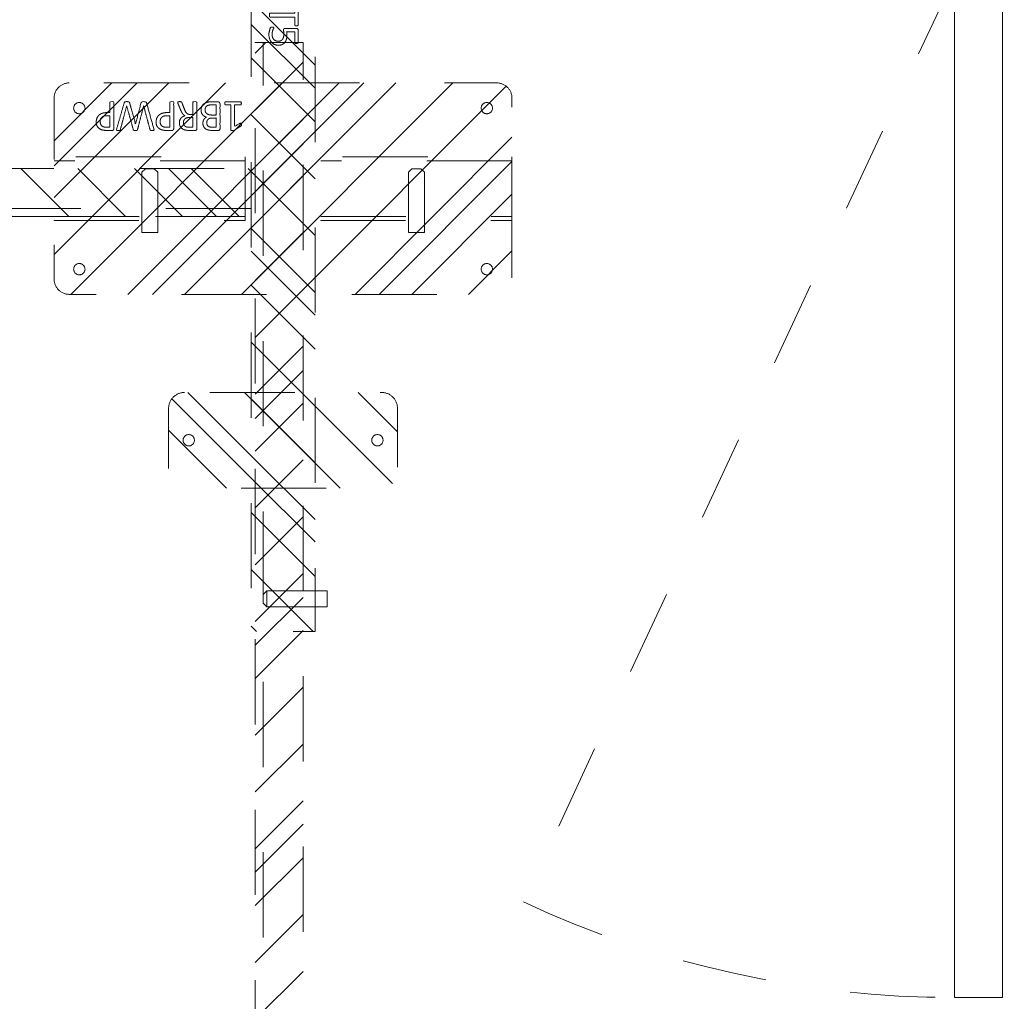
# Model space of a CAD drawing. Header units: inches. Extents: x -462 to -293, y -254 to -12.
# Tile 55 of 89: x -374 to -359, y -46 to -31. Entities that reach past the tile are written whole.
import ezdxf

# ---------------------------------------------------------------- set-up
doc = ezdxf.new("R2010")
doc.units = ezdxf.units.IN
doc.header["$LTSCALE"] = 32
doc.header["$MEASUREMENT"] = 0
doc.header["$PDMODE"] = 1
doc.header["$PDSIZE"] = -2
doc.linetypes.add('Dash Style-1', pattern=[0.083328, 0.041656, -0.041672])
for name, color, linetype, lineweight in [('DashLine', 7, 'Dash Style-1', 13), ('DashLineFill', 7, 'Dash Style-1', 13), ('Drawing', 7, 'Continuous', 18), ('Metal-DeskStructure', 7, 'Continuous', 13), ('None', 7, 'Continuous', 18), ('SolidLine', 7, 'Continuous', 15)]:
    doc.layers.add(name, color=color, linetype=linetype, lineweight=lineweight)
pattern_1 = [(45, (0, 0), (-1.61302, 1.93572), []), (45, (-1.0608, 1.0608), (-0.472346, 0.416761), [])]

# ---------------------------------------------------------------- blocks, each defined once
blk = doc.blocks.new('Group-12')
at = {"layer": 'DashLine'}
blk.add_rational_spline([(3.426, -2.559), (3.426, -37.775), (3.426, -72.991), (3.426, -74.528), (1.89, -74.528), (-11.029, -74.547), (-23.947, -74.567), (-25.25, -74.462), (-25.476, -73.175), (-27.406, -52.622), (-29.336, -32.069), (-29.645, -28.78), (-29.645, -25.472), (-29.646, -14.016), (-29.646, -2.559), (-13.11, -2.559), (3.426, -2.559)], [1, 1, 1, 0.707106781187, 1, 1, 1, 1, 1, 1, 1, 1, 1, 1, 1, 1, 1], degree=2, knots=[0, 0, 0, 0.343773, 0.343773, 0.354376, 0.354376, 0.480484, 0.480484, 0.493239, 0.493239, 0.694763, 0.694763, 0.727018, 0.727018, 0.838741, 0.838741, 1, 1, 1], dxfattribs=at)
at = {"layer": 'SolidLine'}
blk.add_rational_spline([(4.882, -2.559), (4.882, -37.775), (4.882, -72.991), (4.882, -75.984), (1.89, -75.984), (-11.024, -76.004), (-23.937, -76.024), (-26.489, -75.818), (-26.926, -73.311), (-28.857, -52.759), (-30.787, -32.206), (-31.101, -28.847), (-31.102, -25.472), (-31.102, -14.016), (-31.102, -2.559), (-13.11, -2.559), (4.882, -2.559)], [1, 1, 1, 0.707106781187, 1, 1, 1, 1, 1, 1, 1, 1, 1, 1, 1, 1, 1], degree=2, knots=[0, 0, 0, 0.330467, 0.330467, 0.350321, 0.350321, 0.471501, 0.471501, 0.49552, 0.49552, 0.690342, 0.690342, 0.722181, 0.722181, 0.830262, 0.830262, 1, 1, 1], dxfattribs=at)
blk = doc.blocks.new('Group-28')
at = {"layer": 'DashLine'}
blk.add_line((-12.008, -16.211), (-18.759, -30.688), dxfattribs=at)
blk.add_arc((-12.008, -16.211), 15.974, 245, 270, dxfattribs=at)
at = {"layer": 'SolidLine', "flags": 128}
blk.add_lwpolyline([(-11.26, -16.211), (-11.26, -32.185), (-12.008, -32.185), (-12.008, -16.211)], close=True, dxfattribs=at)
blk = doc.blocks.new('Group-48')
at = {"layer": 'DashLine'}
for p, q in [((20.086, 0.689), (19.836, 0.689)), ((19.836, 0.689), (19.836, -0.255)), ((20.086, -0.255), (20.086, 0.689)), ((19.836, -0.255), (19.892, -0.311)), ((19.84, -0.255), (19.836, -0.255)), ((19.852, -0.255), (19.84, -0.255)), ((19.872, -0.255), (19.852, -0.255)), ((19.898, -0.255), (19.872, -0.255)), ((19.928, -0.255), (19.898, -0.255)), ((19.961, -0.255), (19.928, -0.255)), ((19.993, -0.255), (19.961, -0.255)), ((20.023, -0.255), (19.993, -0.255)), ((20.049, -0.255), (20.023, -0.255)), ((20.029, -0.311), (20.086, -0.255)), ((20.069, -0.255), (20.049, -0.255)), ((20.081, -0.255), (20.069, -0.255)), ((20.086, -0.255), (20.081, -0.255)), ((19.901, -0.311), (19.892, -0.311)), ((19.912, -0.311), (19.901, -0.311)), ((19.926, -0.311), (19.912, -0.311)), ((19.943, -0.311), (19.926, -0.311)), ((19.978, -0.311), (19.943, -0.311)), ((19.995, -0.311), (19.978, -0.311)), ((20.009, -0.311), (19.995, -0.311)), ((20.02, -0.311), (20.009, -0.311)), ((20.027, -0.311), (20.02, -0.311)), ((20.029, -0.311), (20.027, -0.311))]:
    blk.add_line(p, q, dxfattribs=at)
blk = doc.blocks.new('Group-49')
at = {"layer": 'Metal-DeskStructure', "color": 7}
for points, knots in [([(9.57, -0.189), (9.57, -0.197), (9.568, -0.211), (9.559, -0.213), (9.44, -0.213), (9.321, -0.213), (9.318, -0.212), (9.314, -0.206), (9.312, -0.197), (9.312, -0.184), (9.314, -0.175), (9.316, -0.169), (9.321, -0.165), (9.37, -0.165), (9.417, -0.165), (9.417, 0.004), (9.417, 0.174), (9.374, 0.148), (9.331, 0.122), (9.325, 0.121), (9.316, 0.119), (9.312, 0.122), (9.31, 0.133), (9.31, 0.146), (9.31, 0.156), (9.312, 0.161), (9.316, 0.165), (9.319, 0.167), (9.371, 0.2), (9.423, 0.233), (9.425, 0.235), (9.428, 0.235), (9.434, 0.237), (9.451, 0.237), (9.469, 0.237), (9.474, 0.233), (9.476, 0.229), (9.476, 0.031), (9.476, -0.165), (9.517, -0.165), (9.561, -0.165), (9.565, -0.169), (9.569, -0.175), (9.57, -0.184), (9.57, -0.189)], [0, 0, 0, 0.00261, 0.007831, 0.010441, 0.176195, 0.178805, 0.181415, 0.184026, 0.186636, 0.188594, 0.190551, 0.192509, 0.194467, 0.244389, 0.244389, 0.424498, 0.424498, 0.47805, 0.47805, 0.484241, 0.490432, 0.496622, 0.502813, 0.507071, 0.510941, 0.514811, 0.518682, 0.518682, 0.576295, 0.576295, 0.578743, 0.58119, 0.583638, 0.590247, 0.593184, 0.596122, 0.599059, 0.911881, 0.911881, 0.976501, 0.982376, 0.988251, 0.994125, 1, 1, 1]), ([(9.942, -0.084), (9.942, -0.106), (9.93, -0.141), (9.912, -0.171), (9.884, -0.191), (9.835, -0.213), (9.727, -0.213), (9.661, -0.213), (9.646, -0.202), (9.646, 0.011), (9.646, 0.224), (9.661, 0.235), (9.719, 0.235), (9.811, 0.235), (9.862, 0.218), (9.895, 0.191), (9.914, 0.148), (9.914, 0.106), (9.906, 0.076), (9.892, 0.052), (9.868, 0.032), (9.855, 0.026), (9.873, 0.023), (9.905, 0.004), (9.929, -0.023), (9.942, -0.062), (9.942, -0.084)], [0, 0, 0, 0.031455, 0.06291, 0.094366, 0.125821, 0.188731, 0.266159, 0.275837, 0.285516, 0.435531, 0.44521, 0.454888, 0.521427, 0.574659, 0.627891, 0.681123, 0.734355, 0.762747, 0.791139, 0.819531, 0.847924, 0.847924, 0.885943, 0.923962, 0.961981, 1, 1, 1]), ([(9.853, 0.115), (9.853, 0.132), (9.844, 0.157), (9.823, 0.176), (9.792, 0.185), (9.737, 0.185), (9.705, 0.185), (9.705, 0.113), (9.705, 0.041), (9.739, 0.041), (9.796, 0.041), (9.825, 0.052), (9.844, 0.073), (9.853, 0.1), (9.853, 0.115)], [0, 0, 0, 0.074499, 0.148998, 0.223496, 0.297995, 0.395417, 0.395417, 0.61891, 0.61891, 0.724928, 0.793696, 0.862464, 0.931232, 1, 1, 1]), ([(10.308, -0.204), (10.308, -0.208), (10.306, -0.212), (10.299, -0.213), (10.286, -0.215), (10.267, -0.215), (10.256, -0.213), (10.249, -0.212), (10.245, -0.206), (10.243, -0.201), (10.223, -0.148), (10.203, -0.095), (10.195, -0.077), (10.181, -0.047), (10.158, -0.025), (10.129, -0.014), (10.089, -0.014), (10.07, -0.014), (10.07, -0.109), (10.07, -0.208), (10.066, -0.212), (10.059, -0.213), (10.048, -0.215), (10.031, -0.215), (10.02, -0.213), (10.013, -0.212), (10.009, -0.208), (10.009, 0.003), (10.009, 0.224), (10.024, 0.235), (10.079, 0.235), (10.144, 0.235), (10.166, 0.233), (10.175, 0.231), (10.201, 0.228), (10.241, 0.207), (10.267, 0.178), (10.282, 0.139), (10.282, 0.095), (10.269, 0.058), (10.247, 0.03), (10.214, 0.012), (10.195, 0.004), (10.206, -0.001), (10.225, -0.016), (10.24, -0.036), (10.253, -0.064), (10.26, -0.081), (10.28, -0.129), (10.3, -0.178), (10.306, -0.191), (10.308, -0.202), (10.308, -0.204)], [0, 0, 0, 0.004018, 0.008035, 0.012053, 0.01607, 0.020088, 0.024105, 0.028123, 0.03214, 0.03214, 0.070951, 0.070951, 0.084634, 0.098317, 0.112001, 0.125684, 0.138745, 0.138745, 0.202807, 0.205295, 0.207782, 0.21027, 0.212758, 0.214748, 0.216739, 0.218729, 0.220719, 0.332671, 0.339637, 0.346603, 0.391882, 0.407555, 0.423229, 0.423229, 0.466696, 0.510164, 0.553631, 0.597099, 0.640566, 0.684033, 0.727501, 0.770968, 0.770968, 0.798042, 0.825115, 0.852188, 0.879262, 0.879262, 0.958132, 0.958132, 0.979066, 1, 1, 1]), ([(10.219, 0.109), (10.219, 0.137), (10.195, 0.172), (10.168, 0.181), (10.158, 0.183), (10.136, 0.185), (10.095, 0.185), (10.07, 0.185), (10.07, 0.109), (10.07, 0.034), (10.098, 0.034), (10.151, 0.034), (10.184, 0.045), (10.208, 0.067), (10.219, 0.095), (10.219, 0.109)], [0, 0, 0, 0.142515, 0.285031, 0.285031, 0.330993, 0.376955, 0.445899, 0.445899, 0.655281, 0.655281, 0.734439, 0.800829, 0.867219, 0.93361, 1, 1, 1]), ([(10.646, 0.104), (10.646, 0.069), (10.624, 0.015), (10.583, -0.022), (10.524, -0.044), (10.457, -0.044), (10.432, -0.044), (10.432, -0.124), (10.432, -0.208), (10.428, -0.212), (10.421, -0.213), (10.41, -0.215), (10.393, -0.215), (10.382, -0.213), (10.375, -0.212), (10.371, -0.208), (10.371, 0.002), (10.371, 0.222), (10.386, 0.235), (10.443, 0.235), (10.506, 0.235), (10.531, 0.231), (10.568, 0.224), (10.605, 0.202), (10.633, 0.17), (10.646, 0.128), (10.646, 0.104)], [0, 0, 0, 0.066268, 0.132535, 0.198803, 0.26507, 0.303966, 0.303966, 0.429297, 0.43506, 0.440822, 0.446584, 0.452347, 0.456957, 0.461567, 0.466177, 0.470786, 0.728938, 0.745073, 0.761208, 0.845107, 0.870922, 0.896738, 0.922553, 0.948369, 0.974184, 1, 1, 1]), ([(10.583, 0.098), (10.583, 0.126), (10.563, 0.163), (10.533, 0.18), (10.502, 0.185), (10.459, 0.185), (10.432, 0.185), (10.432, 0.096), (10.432, 0.006), (10.459, 0.006), (10.511, 0.006), (10.548, 0.019), (10.572, 0.045), (10.583, 0.078), (10.583, 0.098)], [0, 0, 0, 0.053098, 0.106195, 0.159293, 0.212391, 0.297937, 0.297937, 0.584068, 0.584068, 0.669615, 0.752211, 0.834807, 0.917404, 1, 1, 1]), ([(10.996, 0.209), (10.996, 0.203), (10.996, 0.193), (10.992, 0.187), (10.987, 0.183), (10.922, 0.183), (10.859, 0.183), (10.859, -0.01), (10.859, -0.208), (10.856, -0.212), (10.848, -0.213), (10.837, -0.215), (10.82, -0.215), (10.809, -0.213), (10.802, -0.212), (10.798, -0.208), (10.798, -0.01), (10.798, 0.183), (10.736, 0.183), (10.671, 0.183), (10.665, 0.187), (10.664, 0.193), (10.662, 0.202), (10.662, 0.215), (10.664, 0.226), (10.665, 0.231), (10.671, 0.235), (10.829, 0.235), (10.987, 0.235), (10.992, 0.231), (10.996, 0.226), (10.996, 0.215), (10.996, 0.209)], [0, 0, 0, 0.003046, 0.005389, 0.007733, 0.010076, 0.089744, 0.089744, 0.335779, 0.340465, 0.345152, 0.349838, 0.354524, 0.360382, 0.36624, 0.372099, 0.377957, 0.6855, 0.6855, 0.785085, 0.788014, 0.790943, 0.793872, 0.796801, 0.798998, 0.801195, 0.803391, 0.805588, 0.991213, 0.99341, 0.995606, 0.997803, 1, 1, 1]), ([(11.299, -0.07), (11.299, -0.105), (11.275, -0.162), (11.23, -0.201), (11.169, -0.221), (11.11, -0.221), (11.073, -0.213), (11.044, -0.206), (11.025, -0.197), (11.02, -0.193), (11.018, -0.188), (11.016, -0.182), (11.016, -0.172), (11.016, -0.162), (11.018, -0.153), (11.02, -0.145), (11.024, -0.143), (11.029, -0.143), (11.044, -0.153), (11.068, -0.162), (11.105, -0.171), (11.153, -0.171), (11.191, -0.16), (11.219, -0.136), (11.236, -0.101), (11.236, -0.053), (11.223, -0.022), (11.195, 0.001), (11.151, 0.012), (11.101, 0.012), (11.07, 0.008), (11.048, 0.008), (11.038, 0.017), (11.038, 0.121), (11.038, 0.224), (11.049, 0.235), (11.159, 0.235), (11.262, 0.235), (11.265, 0.231), (11.269, 0.226), (11.271, 0.215), (11.271, 0.196), (11.263, 0.183), (11.174, 0.183), (11.09, 0.183), (11.09, 0.12), (11.09, 0.056), (11.103, 0.058), (11.129, 0.06), (11.184, 0.06), (11.241, 0.041), (11.278, 0.008), (11.299, -0.04), (11.299, -0.07)], [0, 0, 0, 0.016248, 0.032495, 0.048743, 0.064991, 0.07474, 0.084488, 0.094237, 0.103985, 0.113734, 0.123483, 0.133231, 0.143955, 0.155653, 0.167352, 0.17905, 0.190748, 0.214145, 0.237542, 0.260938, 0.284335, 0.304389, 0.324444, 0.344498, 0.364552, 0.381743, 0.398934, 0.416124, 0.433315, 0.445134, 0.456952, 0.465394, 0.473836, 0.532936, 0.541379, 0.549822, 0.625104, 0.627919, 0.630733, 0.633547, 0.636362, 0.642928, 0.649495, 0.749089, 0.749089, 0.824606, 0.824606, 0.840082, 0.855558, 0.891668, 0.927779, 0.963889, 1, 1, 1]), ([(9.879, -0.088), (9.879, -0.068), (9.866, -0.038), (9.842, -0.018), (9.805, -0.007), (9.741, -0.007), (9.705, -0.007), (9.705, -0.085), (9.705, -0.164), (9.749, -0.164), (9.833, -0.164), (9.866, -0.136), (9.879, -0.106), (9.879, -0.088)], [0, 0, 0, 0.079156, 0.158312, 0.237468, 0.316624, 0.419526, 0.419526, 0.643799, 0.643799, 0.767809, 0.883905, 0.941952, 1, 1, 1])]:
    blk.add_open_spline(points, degree=2, knots=knots, dxfattribs=at)
blk = doc.blocks.new('1BRPT5-RightBeam (2D)')
at = {"layer": 'DashLineFill', "linetype": 'Continuous', "lineweight": 13}
h = blk.add_hatch(dxfattribs=at)
h.set_pattern_fill('Steel', color=253, style=0, pattern_type=2)
h.set_pattern_definition(pattern_1)
edge = h.paths.add_edge_path()
edge.add_arc((16.982, -1.541), 0.25, 180, 270)
edge.add_line((16.982, -1.791), (17.978, -1.791))
edge.add_arc((17.978, -1.541), 0.25, 270, 360)
edge.add_line((18.228, -1.541), (18.228, 1.541))
edge.add_arc((17.978, 1.541), 0.25, 0, 90)
edge.add_line((17.978, 1.791), (16.982, 1.791))
edge.add_arc((16.982, 1.541), 0.25, 90, 180)
edge.add_line((16.732, 1.541), (16.732, -1.541))
h = blk.add_hatch(dxfattribs=at)
h.set_pattern_fill('Steel', color=253, style=0, pattern_type=2)
h.set_pattern_definition(pattern_1)
h.paths.add_polyline_path([(-1.85, 0.5), (20.472, 0.5), (20.472, -0.5), (-1.85, -0.5)])
at = {"layer": 'DashLineFill', "flags": 128}
blk.add_lwpolyline([(16.732, -1.541, 0.414214), (16.982, -1.791), (17.978, -1.791, 0.414214), (18.228, -1.541), (18.228, 1.541, 0.414214), (17.978, 1.791), (16.982, 1.791, 0.414214), (16.732, 1.541)], format="xyb", close=True, dxfattribs=at)
blk.add_lwpolyline([(-1.85, 0.5), (20.472, 0.5), (20.472, -0.5), (-1.85, -0.5)], close=True, dxfattribs=at)
at = {"layer": 'SolidLine', "flags": 128}
for points in [[(17.569, 1.476), (17.568, 1.468), (17.567, 1.459), (17.565, 1.451), (17.562, 1.442), (17.558, 1.435), (17.554, 1.427), (17.549, 1.42), (17.543, 1.414), (17.537, 1.408), (17.53, 1.403), (17.522, 1.398), (17.514, 1.395), (17.506, 1.392), (17.498, 1.389), (17.489, 1.388), (17.48, 1.388), (17.472, 1.388), (17.463, 1.389), (17.455, 1.392), (17.446, 1.395), (17.439, 1.398), (17.431, 1.403), (17.424, 1.408), (17.418, 1.414), (17.412, 1.42), (17.407, 1.427), (17.402, 1.435), (17.398, 1.442), (17.396, 1.451), (17.393, 1.459), (17.392, 1.468), (17.392, 1.476), (17.392, 1.485), (17.393, 1.494), (17.396, 1.502), (17.398, 1.51), (17.402, 1.518), (17.407, 1.526), (17.412, 1.533), (17.418, 1.539), (17.424, 1.545), (17.431, 1.55), (17.439, 1.555), (17.446, 1.558), (17.455, 1.561), (17.463, 1.563), (17.472, 1.565), (17.48, 1.565), (17.489, 1.565), (17.498, 1.563), (17.506, 1.561), (17.514, 1.558), (17.522, 1.555), (17.53, 1.55), (17.537, 1.545), (17.543, 1.539), (17.549, 1.533), (17.554, 1.526), (17.558, 1.518), (17.562, 1.51), (17.565, 1.502), (17.567, 1.494), (17.568, 1.485)], [(17.569, -1.476), (17.568, -1.485), (17.567, -1.494), (17.565, -1.502), (17.562, -1.51), (17.558, -1.518), (17.554, -1.526), (17.549, -1.533), (17.543, -1.539), (17.537, -1.545), (17.53, -1.55), (17.522, -1.555), (17.514, -1.558), (17.506, -1.561), (17.498, -1.563), (17.489, -1.565), (17.48, -1.565), (17.472, -1.565), (17.463, -1.563), (17.455, -1.561), (17.446, -1.558), (17.439, -1.555), (17.431, -1.55), (17.424, -1.545), (17.418, -1.539), (17.412, -1.533), (17.407, -1.526), (17.402, -1.518), (17.398, -1.51), (17.396, -1.502), (17.393, -1.494), (17.392, -1.485), (17.392, -1.476), (17.392, -1.468), (17.393, -1.459), (17.396, -1.451), (17.398, -1.442), (17.402, -1.435), (17.407, -1.427), (17.412, -1.42), (17.418, -1.414), (17.424, -1.408), (17.431, -1.403), (17.439, -1.398), (17.446, -1.395), (17.455, -1.392), (17.463, -1.389), (17.472, -1.388), (17.48, -1.388), (17.489, -1.388), (17.498, -1.389), (17.506, -1.392), (17.514, -1.395), (17.522, -1.398), (17.53, -1.403), (17.537, -1.408), (17.543, -1.414), (17.549, -1.42), (17.554, -1.427), (17.558, -1.435), (17.562, -1.442), (17.565, -1.451), (17.567, -1.459), (17.568, -1.468)]]:
    blk.add_lwpolyline(points, close=True, dxfattribs=at)
at = {"layer": 'DashLine', "color": 7}
blk.add_blockref('Group-48', (0, 0), dxfattribs=at)
at = {"layer": 'Metal-DeskStructure', "color": 7}
blk.add_blockref('Group-49', (0, 0), dxfattribs=at)
blk = doc.blocks.new('StructEnd-R3 (2D)')
at = {"layer": 'Metal-DeskStructure', "color": 7}
blk.add_blockref('1BRPT5-RightBeam (2D)', (0.001, -14.213), dxfattribs=at)
blk = doc.blocks.new('1BRPT7-CChannel-762 (2D)')
at = {"layer": 'DashLineFill', "linetype": 'Continuous', "lineweight": 13}
h = blk.add_hatch(dxfattribs=at)
h.set_pattern_fill('Steel', color=253, style=0, pattern_type=2)
h.set_pattern_definition(pattern_1)
h.paths.add_polyline_path([(-0.313, 0.417), (-0.313, 15), (0.437, 15), (0.437, -15), (-0.313, -15), (-0.313, -0.417)])
at = {"layer": 'DashLine'}
blk.add_line((0.311, 15), (0.311, -15), dxfattribs=at)
at = {"layer": 'DashLineFill', "flags": 128}
blk.add_lwpolyline([(-0.313, 0.417), (-0.313, 15), (0.437, 15), (0.437, -15), (-0.313, -15), (-0.313, -0.417)], dxfattribs=at)
at = {"layer": 'Metal-DeskStructure', "linetype": 'Continuous', "lineweight": 5}
blk.add_point((0, 0), dxfattribs=at)
blk = doc.blocks.new('Group-56')
at = {"layer": 'Metal-DeskStructure', "color": 7}
for points, knots in [([(0.911, -1.335), (0.911, -1.343), (0.909, -1.356), (0.9, -1.359), (0.781, -1.359), (0.662, -1.359), (0.659, -1.357), (0.655, -1.352), (0.653, -1.343), (0.653, -1.33), (0.655, -1.32), (0.657, -1.315), (0.662, -1.311), (0.711, -1.311), (0.758, -1.311), (0.758, -1.141), (0.758, -0.972), (0.715, -0.997), (0.672, -1.023), (0.666, -1.025), (0.657, -1.027), (0.653, -1.023), (0.651, -1.012), (0.651, -1), (0.651, -0.99), (0.653, -0.985), (0.657, -0.981), (0.66, -0.979), (0.712, -0.946), (0.764, -0.913), (0.766, -0.911), (0.769, -0.911), (0.775, -0.909), (0.792, -0.909), (0.81, -0.909), (0.816, -0.913), (0.817, -0.916), (0.817, -1.115), (0.817, -1.311), (0.858, -1.311), (0.902, -1.311), (0.906, -1.315), (0.91, -1.32), (0.911, -1.33), (0.911, -1.335)], [0, 0, 0, 0.00261, 0.007831, 0.010441, 0.176195, 0.178805, 0.181415, 0.184026, 0.186636, 0.188594, 0.190551, 0.192509, 0.194467, 0.244389, 0.244389, 0.424498, 0.424498, 0.47805, 0.47805, 0.484241, 0.490432, 0.496622, 0.502813, 0.507071, 0.510941, 0.514811, 0.518682, 0.518682, 0.576295, 0.576295, 0.578743, 0.58119, 0.583638, 0.590247, 0.593184, 0.596122, 0.599059, 0.911881, 0.911881, 0.976501, 0.982376, 0.988251, 0.994125, 1, 1, 1]), ([(1.283, -1.23), (1.283, -1.252), (1.272, -1.287), (1.253, -1.317), (1.225, -1.337), (1.176, -1.359), (1.069, -1.359), (1.002, -1.359), (0.987, -1.348), (0.987, -1.135), (0.987, -0.922), (1.002, -0.911), (1.06, -0.911), (1.152, -0.911), (1.203, -0.927), (1.236, -0.955), (1.255, -0.997), (1.255, -1.04), (1.248, -1.069), (1.233, -1.093), (1.209, -1.114), (1.196, -1.119), (1.214, -1.123), (1.246, -1.141), (1.27, -1.169), (1.283, -1.208), (1.283, -1.23)], [0, 0, 0, 0.031455, 0.06291, 0.094366, 0.125821, 0.188731, 0.266159, 0.275837, 0.285516, 0.435531, 0.44521, 0.454888, 0.521427, 0.574659, 0.627891, 0.681123, 0.734355, 0.762747, 0.791139, 0.819531, 0.847924, 0.847924, 0.885943, 0.923962, 0.961981, 1, 1, 1]), ([(1.649, -1.35), (1.649, -1.354), (1.647, -1.357), (1.64, -1.359), (1.627, -1.361), (1.608, -1.361), (1.597, -1.359), (1.59, -1.357), (1.586, -1.352), (1.584, -1.346), (1.564, -1.294), (1.544, -1.241), (1.536, -1.223), (1.522, -1.193), (1.499, -1.171), (1.47, -1.16), (1.43, -1.16), (1.411, -1.16), (1.411, -1.255), (1.411, -1.354), (1.407, -1.357), (1.4, -1.359), (1.389, -1.361), (1.372, -1.361), (1.361, -1.359), (1.354, -1.357), (1.35, -1.354), (1.35, -1.142), (1.35, -0.922), (1.365, -0.911), (1.42, -0.911), (1.485, -0.911), (1.507, -0.913), (1.516, -0.914), (1.542, -0.918), (1.582, -0.938), (1.608, -0.968), (1.623, -1.007), (1.623, -1.051), (1.61, -1.088), (1.588, -1.116), (1.555, -1.134), (1.536, -1.141), (1.547, -1.147), (1.566, -1.162), (1.581, -1.182), (1.594, -1.21), (1.601, -1.226), (1.621, -1.275), (1.642, -1.324), (1.647, -1.337), (1.649, -1.348), (1.649, -1.35)], [0, 0, 0, 0.004018, 0.008035, 0.012053, 0.01607, 0.020088, 0.024105, 0.028123, 0.03214, 0.03214, 0.070951, 0.070951, 0.084634, 0.098317, 0.112001, 0.125684, 0.138745, 0.138745, 0.202807, 0.205295, 0.207782, 0.21027, 0.212758, 0.214748, 0.216739, 0.218729, 0.220719, 0.332671, 0.339637, 0.346603, 0.391882, 0.407555, 0.423229, 0.423229, 0.466696, 0.510164, 0.553631, 0.597099, 0.640566, 0.684033, 0.727501, 0.770968, 0.770968, 0.798042, 0.825115, 0.852188, 0.879262, 0.879262, 0.958132, 0.958132, 0.979066, 1, 1, 1]), ([(1.987, -1.042), (1.987, -1.077), (1.965, -1.13), (1.924, -1.167), (1.865, -1.189), (1.798, -1.189), (1.773, -1.189), (1.773, -1.27), (1.773, -1.354), (1.769, -1.357), (1.762, -1.359), (1.751, -1.361), (1.734, -1.361), (1.723, -1.359), (1.716, -1.357), (1.712, -1.354), (1.712, -1.143), (1.712, -0.924), (1.727, -0.911), (1.784, -0.911), (1.847, -0.911), (1.872, -0.914), (1.909, -0.922), (1.946, -0.944), (1.974, -0.975), (1.987, -1.018), (1.987, -1.042)], [0, 0, 0, 0.066268, 0.132535, 0.198803, 0.26507, 0.303966, 0.303966, 0.429297, 0.43506, 0.440822, 0.446584, 0.452347, 0.456957, 0.461567, 0.466177, 0.470786, 0.728938, 0.745073, 0.761208, 0.845107, 0.870922, 0.896738, 0.922553, 0.948369, 0.974184, 1, 1, 1]), ([(2.486, -1.346), (2.484, -1.35), (2.479, -1.357), (2.47, -1.359), (2.455, -1.361), (2.433, -1.361), (2.418, -1.359), (2.409, -1.357), (2.405, -1.35), (2.403, -1.346), (2.356, -1.177), (2.309, -1.009), (2.266, -1.177), (2.222, -1.346), (2.221, -1.35), (2.217, -1.357), (2.208, -1.359), (2.193, -1.361), (2.171, -1.361), (2.156, -1.359), (2.145, -1.357), (2.139, -1.35), (2.139, -1.346), (2.08, -1.14), (2.021, -0.933), (2.019, -0.924), (2.018, -0.916), (2.025, -0.911), (2.038, -0.909), (2.06, -0.909), (2.071, -0.911), (2.078, -0.913), (2.08, -0.918), (2.082, -0.922), (2.132, -1.109), (2.182, -1.296), (2.23, -1.109), (2.278, -0.922), (2.28, -0.918), (2.281, -0.913), (2.289, -0.911), (2.302, -0.909), (2.322, -0.909), (2.333, -0.911), (2.341, -0.913), (2.344, -0.918), (2.344, -0.922), (2.396, -1.109), (2.448, -1.296), (2.497, -1.109), (2.547, -0.922), (2.547, -0.918), (2.549, -0.913), (2.556, -0.911), (2.568, -0.909), (2.588, -0.909), (2.601, -0.911), (2.606, -0.916), (2.606, -0.926), (2.604, -0.933), (2.545, -1.14), (2.486, -1.346)], [0, 0, 0, 0.001377, 0.002754, 0.004131, 0.005508, 0.006884, 0.008261, 0.009638, 0.011015, 0.011015, 0.069504, 0.069504, 0.127673, 0.127673, 0.12905, 0.130427, 0.131804, 0.133181, 0.134558, 0.135935, 0.137312, 0.138689, 0.138689, 0.218878, 0.218878, 0.222389, 0.225899, 0.229409, 0.23292, 0.23643, 0.23994, 0.243451, 0.246961, 0.246961, 0.411844, 0.411844, 0.576329, 0.576329, 0.57984, 0.58335, 0.586861, 0.590371, 0.593296, 0.596222, 0.599147, 0.602072, 0.602072, 0.756075, 0.756075, 0.909695, 0.909695, 0.91262, 0.915546, 0.918471, 0.921396, 0.923833, 0.926271, 0.928708, 0.931145, 0.931145, 1, 1, 1]), ([(2.924, -1.042), (2.924, -1.077), (2.902, -1.13), (2.862, -1.167), (2.803, -1.189), (2.735, -1.189), (2.71, -1.189), (2.71, -1.27), (2.71, -1.354), (2.707, -1.357), (2.699, -1.359), (2.688, -1.361), (2.672, -1.361), (2.66, -1.359), (2.653, -1.357), (2.649, -1.354), (2.649, -1.143), (2.649, -0.924), (2.664, -0.911), (2.721, -0.911), (2.784, -0.911), (2.81, -0.914), (2.847, -0.922), (2.884, -0.944), (2.911, -0.975), (2.924, -1.018), (2.924, -1.042)], [0, 0, 0, 0.066268, 0.132535, 0.198803, 0.26507, 0.303966, 0.303966, 0.429297, 0.43506, 0.440822, 0.446584, 0.452347, 0.456957, 0.461567, 0.466177, 0.470786, 0.728938, 0.745073, 0.761208, 0.845107, 0.870922, 0.896738, 0.922553, 0.948369, 0.974184, 1, 1, 1]), ([(1.194, -1.031), (1.194, -1.014), (1.185, -0.988), (1.164, -0.97), (1.133, -0.961), (1.078, -0.961), (1.046, -0.961), (1.046, -1.033), (1.046, -1.105), (1.081, -1.105), (1.137, -1.105), (1.166, -1.093), (1.185, -1.073), (1.194, -1.045), (1.194, -1.031)], [0, 0, 0, 0.074499, 0.148998, 0.223496, 0.297995, 0.395417, 0.395417, 0.61891, 0.61891, 0.724928, 0.793696, 0.862464, 0.931232, 1, 1, 1]), ([(1.56, -1.036), (1.56, -1.009), (1.536, -0.973), (1.509, -0.964), (1.499, -0.962), (1.477, -0.961), (1.436, -0.961), (1.411, -0.961), (1.411, -1.036), (1.411, -1.112), (1.439, -1.112), (1.492, -1.112), (1.525, -1.101), (1.549, -1.079), (1.56, -1.051), (1.56, -1.036)], [0, 0, 0, 0.142515, 0.285031, 0.285031, 0.330993, 0.376955, 0.445899, 0.445899, 0.655281, 0.655281, 0.734439, 0.800829, 0.867219, 0.93361, 1, 1, 1]), ([(1.924, -1.047), (1.924, -1.02), (1.904, -0.983), (1.874, -0.966), (1.843, -0.961), (1.8, -0.961), (1.773, -0.961), (1.773, -1.05), (1.773, -1.14), (1.8, -1.14), (1.852, -1.14), (1.889, -1.127), (1.913, -1.101), (1.924, -1.068), (1.924, -1.047)], [0, 0, 0, 0.053098, 0.106195, 0.159293, 0.212391, 0.297937, 0.297937, 0.584068, 0.584068, 0.669615, 0.752211, 0.834807, 0.917404, 1, 1, 1]), ([(2.862, -1.047), (2.862, -1.02), (2.841, -0.983), (2.812, -0.966), (2.78, -0.961), (2.737, -0.961), (2.71, -0.961), (2.71, -1.05), (2.71, -1.14), (2.737, -1.14), (2.79, -1.14), (2.827, -1.127), (2.851, -1.101), (2.862, -1.068), (2.862, -1.047)], [0, 0, 0, 0.053098, 0.106195, 0.159293, 0.212391, 0.297937, 0.297937, 0.584068, 0.584068, 0.669615, 0.752211, 0.834807, 0.917404, 1, 1, 1]), ([(1.22, -1.234), (1.22, -1.213), (1.207, -1.184), (1.183, -1.164), (1.146, -1.152), (1.082, -1.152), (1.046, -1.152), (1.046, -1.231), (1.046, -1.309), (1.09, -1.309), (1.174, -1.309), (1.207, -1.282), (1.22, -1.252), (1.22, -1.234)], [0, 0, 0, 0.079156, 0.158312, 0.237468, 0.316624, 0.419526, 0.419526, 0.643799, 0.643799, 0.767809, 0.883905, 0.941952, 1, 1, 1])]:
    blk.add_open_spline(points, degree=2, knots=knots, dxfattribs=at)
blk = doc.blocks.new('1BRPWP_RetrunBracket (2D)')
at = {"layer": 'DashLineFill', "linetype": 'Continuous', "lineweight": 13}
h = blk.add_hatch(dxfattribs=at)
h.set_pattern_fill('Steel', color=253, style=0, pattern_type=2)
h.set_pattern_definition(pattern_1)
edge = h.paths.add_edge_path()
edge.add_arc((3.346, -1.417), 0.236, 270, 360)
edge.add_line((3.583, -1.417), (3.583, 1.417))
edge.add_arc((3.346, 1.417), 0.236, 0, 90)
edge.add_line((3.346, 1.654), (-3.346, 1.654))
edge.add_arc((-3.346, 1.417), 0.236, 90, 180)
edge.add_line((-3.583, 1.417), (-3.583, -1.417))
edge.add_arc((-3.346, -1.417), 0.236, 180, 270)
edge.add_line((-3.346, -1.654), (3.346, -1.654))
at = {"layer": 'DashLine'}
for p, q in [((-0.591, 0.435), (-3.583, 0.435)), ((3.583, 0.435), (0.591, 0.435)), ((-3.583, -0.435), (-0.591, -0.435)), ((0.591, -0.435), (3.583, -0.435))]:
    blk.add_line(p, q, dxfattribs=at)
at = {"layer": 'DashLine', "flags": 128}
for points in [[(-3.278, 1.26), (-3.277, 1.269), (-3.276, 1.277), (-3.274, 1.286), (-3.271, 1.294), (-3.267, 1.302), (-3.263, 1.309), (-3.257, 1.316), (-3.252, 1.322), (-3.245, 1.328), (-3.238, 1.333), (-3.231, 1.338), (-3.223, 1.342), (-3.215, 1.345), (-3.206, 1.347), (-3.198, 1.348), (-3.189, 1.348), (-3.18, 1.348), (-3.172, 1.347), (-3.163, 1.345), (-3.155, 1.342), (-3.147, 1.338), (-3.14, 1.333), (-3.133, 1.328), (-3.126, 1.322), (-3.121, 1.316), (-3.115, 1.309), (-3.111, 1.302), (-3.107, 1.294), (-3.104, 1.286), (-3.102, 1.277), (-3.101, 1.269), (-3.1, 1.26), (-3.101, 1.251), (-3.102, 1.243), (-3.104, 1.234), (-3.107, 1.226), (-3.111, 1.218), (-3.115, 1.211), (-3.121, 1.204), (-3.126, 1.197), (-3.133, 1.191), (-3.14, 1.186), (-3.147, 1.182), (-3.155, 1.178), (-3.163, 1.175), (-3.172, 1.173), (-3.18, 1.172), (-3.189, 1.171), (-3.198, 1.172), (-3.206, 1.173), (-3.215, 1.175), (-3.223, 1.178), (-3.231, 1.182), (-3.238, 1.186), (-3.245, 1.191), (-3.252, 1.197), (-3.257, 1.204), (-3.263, 1.211), (-3.267, 1.218), (-3.271, 1.226), (-3.274, 1.234), (-3.276, 1.243), (-3.277, 1.251)], [(3.1, 1.26), (3.101, 1.269), (3.102, 1.277), (3.104, 1.286), (3.107, 1.294), (3.111, 1.302), (3.115, 1.309), (3.121, 1.316), (3.126, 1.322), (3.133, 1.328), (3.14, 1.333), (3.147, 1.338), (3.155, 1.342), (3.163, 1.345), (3.172, 1.347), (3.18, 1.348), (3.189, 1.348), (3.198, 1.348), (3.206, 1.347), (3.215, 1.345), (3.223, 1.342), (3.231, 1.338), (3.238, 1.333), (3.245, 1.328), (3.252, 1.322), (3.257, 1.316), (3.263, 1.309), (3.267, 1.302), (3.271, 1.294), (3.274, 1.286), (3.276, 1.277), (3.277, 1.269), (3.278, 1.26), (3.277, 1.251), (3.276, 1.243), (3.274, 1.234), (3.271, 1.226), (3.267, 1.218), (3.263, 1.211), (3.257, 1.204), (3.252, 1.197), (3.245, 1.191), (3.238, 1.186), (3.231, 1.182), (3.223, 1.178), (3.215, 1.175), (3.206, 1.173), (3.198, 1.172), (3.189, 1.171), (3.18, 1.172), (3.172, 1.173), (3.163, 1.175), (3.155, 1.178), (3.147, 1.182), (3.14, 1.186), (3.133, 1.191), (3.126, 1.197), (3.121, 1.204), (3.115, 1.211), (3.111, 1.218), (3.107, 1.226), (3.104, 1.234), (3.102, 1.243), (3.101, 1.251)], [(-3.583, -0.5), (-3.583, 0.5), (-0.591, 0.5), (-0.591, -0.5)], [(0.591, -0.5), (0.591, 0.5), (3.583, 0.5), (3.583, -0.5)], [(-3.278, -1.26), (-3.277, -1.251), (-3.276, -1.243), (-3.274, -1.234), (-3.271, -1.226), (-3.267, -1.218), (-3.263, -1.211), (-3.257, -1.204), (-3.252, -1.197), (-3.245, -1.191), (-3.238, -1.186), (-3.231, -1.182), (-3.223, -1.178), (-3.215, -1.175), (-3.206, -1.173), (-3.198, -1.172), (-3.189, -1.171), (-3.18, -1.172), (-3.172, -1.173), (-3.163, -1.175), (-3.155, -1.178), (-3.147, -1.182), (-3.14, -1.186), (-3.133, -1.191), (-3.126, -1.197), (-3.121, -1.204), (-3.115, -1.211), (-3.111, -1.218), (-3.107, -1.226), (-3.104, -1.234), (-3.102, -1.243), (-3.101, -1.251), (-3.1, -1.26), (-3.101, -1.269), (-3.102, -1.277), (-3.104, -1.286), (-3.107, -1.294), (-3.111, -1.302), (-3.115, -1.309), (-3.121, -1.316), (-3.126, -1.322), (-3.133, -1.328), (-3.14, -1.333), (-3.147, -1.338), (-3.155, -1.342), (-3.163, -1.345), (-3.172, -1.347), (-3.18, -1.348), (-3.189, -1.348), (-3.198, -1.348), (-3.206, -1.347), (-3.215, -1.345), (-3.223, -1.342), (-3.231, -1.338), (-3.238, -1.333), (-3.245, -1.328), (-3.252, -1.322), (-3.257, -1.316), (-3.263, -1.309), (-3.267, -1.302), (-3.271, -1.294), (-3.274, -1.286), (-3.276, -1.277), (-3.277, -1.269)], [(3.1, -1.26), (3.101, -1.251), (3.102, -1.243), (3.104, -1.234), (3.107, -1.226), (3.111, -1.218), (3.115, -1.211), (3.121, -1.204), (3.126, -1.197), (3.133, -1.191), (3.14, -1.186), (3.147, -1.182), (3.155, -1.178), (3.163, -1.175), (3.172, -1.173), (3.18, -1.172), (3.189, -1.171), (3.198, -1.172), (3.206, -1.173), (3.215, -1.175), (3.223, -1.178), (3.231, -1.182), (3.238, -1.186), (3.245, -1.191), (3.252, -1.197), (3.257, -1.204), (3.263, -1.211), (3.267, -1.218), (3.271, -1.226), (3.274, -1.234), (3.276, -1.243), (3.277, -1.251), (3.278, -1.26), (3.277, -1.269), (3.276, -1.277), (3.274, -1.286), (3.271, -1.294), (3.267, -1.302), (3.263, -1.309), (3.257, -1.316), (3.252, -1.322), (3.245, -1.328), (3.238, -1.333), (3.231, -1.338), (3.223, -1.342), (3.215, -1.345), (3.206, -1.347), (3.198, -1.348), (3.189, -1.348), (3.18, -1.348), (3.172, -1.347), (3.163, -1.345), (3.155, -1.342), (3.147, -1.338), (3.14, -1.333), (3.133, -1.328), (3.126, -1.322), (3.121, -1.316), (3.115, -1.309), (3.111, -1.302), (3.107, -1.294), (3.104, -1.286), (3.102, -1.277), (3.101, -1.269)]]:
    blk.add_lwpolyline(points, close=True, dxfattribs=at)
at = {"layer": 'DashLine', "linetype": 'Continuous', "lineweight": 5}
blk.add_point((0, 0), dxfattribs=at)
at = {"layer": 'DashLineFill', "flags": 128}
blk.add_lwpolyline([(3.346, -1.654, 0.414214), (3.583, -1.417), (3.583, 1.417, 0.414214), (3.346, 1.654), (-3.346, 1.654, 0.414214), (-3.583, 1.417), (-3.583, -1.417, 0.414214), (-3.346, -1.654)], format="xyb", close=True, dxfattribs=at)
at = {"layer": 'SolidLine', "flags": 128}
for points in [[(-2.212, 0.689), (-2.212, -0.255), (-2.155, -0.311), (-2.018, -0.311), (-1.962, -0.255), (-1.962, 0.689)], [(1.962, 0.689), (1.962, -0.255), (2.018, -0.311), (2.155, -0.311), (2.212, -0.255), (2.212, 0.689)]]:
    blk.add_lwpolyline(points, close=True, dxfattribs=at)
at = {"layer": 'Metal-DeskStructure', "color": 7}
blk.add_blockref('Group-56', (0, 0), dxfattribs=at)
blk = doc.blocks.new('1BRPT7-CChannel-1067 (2D)')
at = {"layer": 'DashLineFill', "linetype": 'Continuous', "lineweight": 13}
h = blk.add_hatch(dxfattribs=at)
h.set_pattern_fill('Steel', color=253, style=0, pattern_type=2)
h.set_pattern_definition(pattern_1)
h.paths.add_polyline_path([(-0.313, 0.584), (-0.313, 21.004), (0.437, 21.004), (0.437, -21.004), (-0.313, -21.004), (-0.313, -0.584)])
at = {"layer": 'DashLine'}
blk.add_line((0.311, 21.004), (0.311, -21.004), dxfattribs=at)
at = {"layer": 'DashLineFill', "flags": 128}
blk.add_lwpolyline([(-0.313, 0.584), (-0.313, 21.004), (0.437, 21.004), (0.437, -21.004), (-0.313, -21.004), (-0.313, -0.584)], dxfattribs=at)
blk = doc.blocks.new('Group-66')
at = {"layer": 'None'}
for name in ['Group-28', 'Group-12']:
    blk.add_blockref(name, (0, 0), dxfattribs=at)
at = {"layer": 'SolidLine', "color": 7, "rotation": 270}
blk.add_blockref('StructEnd-R3 (2D)', (-8.307, -5.984), dxfattribs=at)
at = {"layer": 'SolidLine', "color": 7}
for name, p, rotation in [('1BRPT7-CChannel-762 (2D)', (-22.52, -32.244), 180), ('1BRPWP_RetrunBracket (2D)', (-22.52, -19.528), 180), ('1BRPT7-CChannel-1067 (2D)', (-44.024, -19.528), 270)]:
    blk.add_blockref(name, p, dxfattribs=dict(at, rotation=rotation))
blk = doc.blocks.new('SL Runoff Utility L Desk2 (2D)')
at = {"layer": 'None'}
blk.add_blockref('Group-66', (0, 0), dxfattribs=at)
at = {"layer": 'Drawing', "color": 0, "flags": 1}
for tag in ['Catalog', 'Custom', 'FinishGroup', 'Discount', 'Tag', 'Item1', 'Item2', 'Item3', 'Item4', 'Item5', 'Item6', 'Item7', 'Item8', 'Item9', 'Item10', 'Item11', 'Item12', 'Item13', 'Item14', 'Item15', 'Item16', 'Item17', 'Item18', 'Item19', 'Item20', 'Item21', 'Item22', 'Item23', 'Item24', 'Item25', 'Option1', 'Option2', 'Option3', 'Option4', 'Option5', 'Option6', 'Option7', 'Option8', 'Option9', 'Option10', 'Option11', 'Option12']:
    blk.add_attdef(tag, (-64.78, -74.685), '', height=0.00709, dxfattribs=at)

msp = doc.modelspace()

# ---------------------------------------------------------------- block references
at = {"layer": 'Drawing'}
msp.add_blockref('SL Runoff Utility L Desk2 (2D)', (-347.388, -13.639), dxfattribs=at)

doc.saveas('drawing.dxf')
